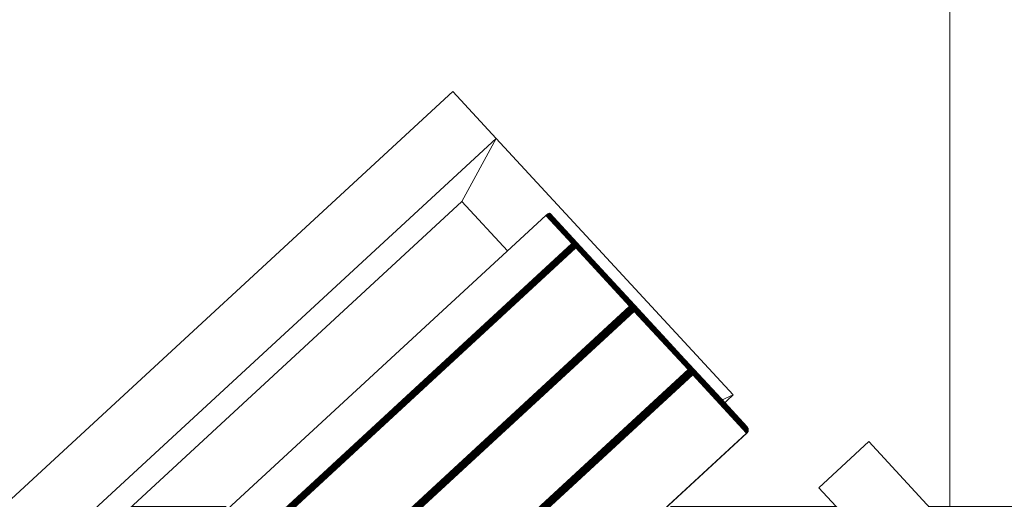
# Model space of a CAD drawing. Header units: millimetres. Extents: x -54833 to 17168, y -29122 to 68726.
# Tile 35 of 122: x -42410 to -41976, y 9604 to 9815. Entities that reach past the tile are written whole.
import ezdxf

# ---------------------------------------------------------------- set-up
doc = ezdxf.new("R2010")
doc.units = ezdxf.units.MM
for name, color, linetype, lineweight, true_color in [('Furniture-2', 7, 'Continuous', 9, 0xaaaaaa), ('Kohvikutool-1', 7, 'Continuous', 9, 0xaaaaaa), ('Surface Pattern-1', 7, 'Continuous', 9, 0x232323)]:
    doc.layers.add(name, color=color, linetype=linetype, lineweight=lineweight, true_color=true_color)

# ---------------------------------------------------------------- blocks, each defined once
blk = doc.blocks.new('MA_Kohvikultool - Kohvikutool_DWG-V76-1_ korruse plaan')
at = {"layer": 'Kohvikutool-1'}
for p, q in [((-178.93, 465), (-178.93, 495)), ((-10.89, 495), (-178.93, 495)), ((-388.49, 465), (-416.68, 465)), ((-416.68, 465), (-388.49, 465)), ((-416.68, 465), (-416.68, 15)), ((-378.23, 435), (-388.49, 465)), ((-388.49, 465), (-234.58, 465)), ((-388.49, 465), (-378.23, 435)), ((-388.49, 15), (-388.49, 465)), ((-234.58, 465), (-236.98, 458)), ((-236.98, 458), (-234.58, 465)), ((-234.58, 465), (-234.58, 458)), ((-178.93, 465), (-165, 465)), ((-348.3, 459.86), (-348.17, 459.97)), ((-348.17, 459.97), (-348.05, 460)), ((-331.26, 459.97), (-348.17, 459.97)), ((-313.07, 460), (-348.05, 460)), ((-348.05, 460), (-331.13, 460)), ((-331.26, 459.97), (-331.38, 459.86)), ((-331.13, 460), (-331.26, 459.97)), ((-330.91, 459.93), (-331.26, 459.97)), ((-331.13, 460), (-296.16, 460)), ((-330.79, 459.97), (-331.13, 460)), ((-330.91, 459.93), (-331.04, 459.83)), ((-330.91, 459.93), (-330.79, 459.97)), ((-330.56, 459.83), (-330.91, 459.93)), ((-330.44, 459.86), (-330.79, 459.97)), ((-295.82, 459.97), (-330.79, 459.97)), ((-296.16, 460), (-313.07, 460)), ((-312.95, 459.97), (-313.07, 460)), ((-312.95, 459.97), (-296.04, 459.97)), ((-312.82, 459.86), (-312.95, 459.97)), ((-310.25, 459.86), (-310.12, 459.97)), ((-310.12, 459.97), (-310, 460)), ((-293.21, 459.97), (-310.12, 459.97)), ((-275.02, 460), (-310, 460)), ((-310, 460), (-293.08, 460)), ((-295.82, 459.97), (-296.16, 460)), ((-296.04, 459.97), (-296.16, 460)), ((-295.7, 459.93), (-296.04, 459.97)), ((-295.91, 459.86), (-296.04, 459.97)), ((-295.47, 459.86), (-295.82, 459.97)), ((-295.7, 459.93), (-295.82, 459.97)), ((-295.57, 459.83), (-295.7, 459.93)), ((-295.7, 459.93), (-295.35, 459.83)), ((-293.21, 459.97), (-293.33, 459.86)), ((-293.08, 460), (-293.21, 459.97)), ((-292.86, 459.93), (-293.21, 459.97)), ((-293.08, 460), (-258.11, 460)), ((-292.74, 459.97), (-293.08, 460)), ((-292.86, 459.93), (-292.99, 459.83)), ((-292.86, 459.93), (-292.74, 459.97)), ((-292.51, 459.83), (-292.86, 459.93)), ((-292.39, 459.86), (-292.74, 459.97)), ((-292.74, 459.97), (-257.77, 459.97)), ((-258.11, 460), (-275.02, 460)), ((-274.9, 459.97), (-275.02, 460)), ((-257.99, 459.97), (-274.9, 459.97)), ((-274.77, 459.86), (-274.9, 459.97)), ((-272.2, 459.86), (-272.07, 459.97)), ((-272.07, 459.97), (-271.95, 460)), ((-272.07, 459.97), (-255.16, 459.97)), ((-236.98, 460), (-271.95, 460)), ((-271.95, 460), (-255.03, 460)), ((-257.77, 459.97), (-258.11, 460)), ((-257.99, 459.97), (-258.11, 460)), ((-257.65, 459.93), (-257.99, 459.97)), ((-257.86, 459.86), (-257.99, 459.97)), ((-257.42, 459.86), (-257.77, 459.97)), ((-257.65, 459.93), (-257.77, 459.97)), ((-257.52, 459.83), (-257.65, 459.93)), ((-257.65, 459.93), (-257.3, 459.83)), ((-255.16, 459.97), (-255.28, 459.86)), ((-255.03, 460), (-255.16, 459.97)), ((-254.81, 459.93), (-255.16, 459.97)), ((-255.03, 460), (-220.06, 460)), ((-254.69, 459.97), (-255.03, 460)), ((-254.81, 459.93), (-254.94, 459.83)), ((-254.81, 459.93), (-254.69, 459.97)), ((-254.46, 459.83), (-254.81, 459.93)), ((-254.34, 459.86), (-254.69, 459.97)), ((-254.69, 459.97), (-219.72, 459.97)), ((-220.06, 460), (-236.98, 460)), ((-236.85, 459.97), (-236.98, 460)), ((-236.72, 459.86), (-236.85, 459.97)), ((-236.85, 459.97), (-219.94, 459.97)), ((-219.72, 459.97), (-220.06, 460)), ((-219.94, 459.97), (-220.06, 460)), ((-219.81, 459.86), (-219.94, 459.97)), ((-219.94, 459.97), (-219.6, 459.93)), ((-219.37, 459.86), (-219.72, 459.97)), ((-219.72, 459.97), (-219.6, 459.93)), ((-219.47, 459.83), (-219.6, 459.93)), ((-219.6, 459.93), (-219.25, 459.83)), ((-348.73, 458), (-348.72, 458.36)), ((-348.73, 458), (-348.73, 22)), ((-331.82, 458), (-348.73, 458)), ((-348.72, 458.36), (-348.68, 458.74)), ((-348.72, 458.36), (-331.8, 458.36)), ((-348.68, 458.74), (-348.62, 459.09)), ((-331.77, 458.74), (-348.68, 458.74)), ((-348.62, 459.09), (-348.53, 459.41)), ((-331.7, 459.09), (-348.62, 459.09)), ((-348.53, 459.41), (-348.42, 459.67)), ((-331.62, 459.41), (-348.53, 459.41)), ((-348.42, 459.67), (-348.3, 459.86)), ((-331.51, 459.67), (-348.42, 459.67)), ((-331.38, 459.86), (-348.3, 459.86)), ((-331.8, 458.36), (-331.82, 458)), ((-331.82, 22), (-331.82, 458)), ((-331.46, 458), (-331.82, 458)), ((-331.77, 458.74), (-331.8, 458.36)), ((-331.45, 458.36), (-331.8, 458.36)), ((-331.7, 459.09), (-331.77, 458.74)), ((-331.42, 458.72), (-331.77, 458.74)), ((-331.62, 459.41), (-331.7, 459.09)), ((-331.35, 459.08), (-331.7, 459.09)), ((-331.51, 459.67), (-331.62, 459.41)), ((-331.27, 459.39), (-331.62, 459.41)), ((-331.38, 459.86), (-331.51, 459.67)), ((-331.16, 459.65), (-331.51, 459.67)), ((-331.45, 458.36), (-331.46, 458)), ((-331.08, 458), (-331.46, 458)), ((-331.46, 458), (-331.46, 22)), ((-331.42, 458.72), (-331.45, 458.36)), ((-331.45, 458.36), (-331.07, 458.34)), ((-331.35, 459.08), (-331.42, 458.72)), ((-331.03, 458.68), (-331.42, 458.72)), ((-331.04, 459.83), (-331.38, 459.86)), ((-331.27, 459.39), (-331.35, 459.08)), ((-330.97, 459.02), (-331.35, 459.08)), ((-331.16, 459.65), (-331.27, 459.39)), ((-330.89, 459.31), (-331.27, 459.39)), ((-331.04, 459.83), (-331.16, 459.65)), ((-330.79, 459.56), (-331.16, 459.65)), ((-331.07, 458.34), (-331.08, 458)), ((-331.08, 22), (-331.08, 458)), ((-330.68, 458), (-331.08, 458)), ((-331.07, 458.34), (-331.03, 458.68)), ((-331.07, 458.34), (-330.67, 458.3)), ((-330.67, 459.73), (-331.04, 459.83)), ((-331.03, 458.68), (-330.97, 459.02)), ((-330.64, 458.62), (-331.03, 458.68)), ((-330.97, 459.02), (-330.89, 459.31)), ((-330.58, 458.92), (-330.97, 459.02)), ((-330.89, 459.31), (-330.79, 459.56)), ((-330.51, 459.18), (-330.89, 459.31)), ((-330.79, 459.56), (-330.67, 459.73)), ((-330.42, 459.4), (-330.79, 459.56)), ((-330.67, 458.3), (-330.68, 458)), ((-330.68, 22), (-330.68, 458)), ((-330.29, 458), (-330.68, 458)), ((-330.67, 459.73), (-330.56, 459.83)), ((-330.31, 459.56), (-330.67, 459.73)), ((-330.67, 458.3), (-330.64, 458.62)), ((-330.67, 458.3), (-330.28, 458.26)), ((-330.64, 458.62), (-330.58, 458.92)), ((-330.25, 458.52), (-330.64, 458.62)), ((-330.58, 458.92), (-330.51, 459.18)), ((-330.21, 458.77), (-330.58, 458.92)), ((-330.44, 459.86), (-330.56, 459.83)), ((-330.21, 459.65), (-330.56, 459.83)), ((-330.51, 459.18), (-330.42, 459.4)), ((-330.14, 459), (-330.51, 459.18)), ((-330.1, 459.67), (-330.44, 459.86)), ((-295.47, 459.86), (-330.44, 459.86)), ((-330.42, 459.4), (-330.31, 459.56)), ((-330.07, 459.18), (-330.42, 459.4)), ((-330.31, 459.56), (-330.21, 459.65)), ((-329.98, 459.31), (-330.31, 459.56)), ((-330.28, 458.26), (-330.29, 458)), ((-330.29, 22), (-330.29, 458)), ((-329.93, 458), (-330.29, 458)), ((-330.28, 458.26), (-330.25, 458.52)), ((-330.28, 458.26), (-329.93, 458.2)), ((-330.25, 458.52), (-330.21, 458.77)), ((-329.91, 458.4), (-330.25, 458.52)), ((-330.1, 459.67), (-330.21, 459.65)), ((-329.89, 459.39), (-330.21, 459.65)), ((-330.21, 458.77), (-330.14, 459)), ((-329.87, 458.6), (-330.21, 458.77)), ((-330.14, 459), (-330.07, 459.18)), ((-329.82, 458.77), (-330.14, 459)), ((-329.8, 459.41), (-330.1, 459.67)), ((-295.13, 459.67), (-330.1, 459.67)), ((-330.07, 459.18), (-329.98, 459.31)), ((-329.76, 458.92), (-330.07, 459.18)), ((-329.98, 459.31), (-329.89, 459.39)), ((-329.7, 459.02), (-329.98, 459.31)), ((-329.93, 458.2), (-329.91, 458.4)), ((-329.93, 458.2), (-329.62, 458.27)), ((-329.63, 458.07), (-329.93, 458.2)), ((-329.93, 458.2), (-329.93, 458)), ((-329.93, 22), (-329.93, 458)), ((-329.64, 458), (-329.93, 458)), ((-329.91, 458.4), (-329.87, 458.6)), ((-329.62, 458.27), (-329.91, 458.4)), ((-329.6, 458.4), (-329.91, 458.4)), ((-329.8, 459.41), (-329.89, 459.39)), ((-329.63, 459.08), (-329.89, 459.39)), ((-329.87, 458.6), (-329.82, 458.77)), ((-329.6, 458.4), (-329.87, 458.6)), ((-329.56, 458.52), (-329.87, 458.6)), ((-329.82, 458.77), (-329.76, 458.92)), ((-329.56, 458.52), (-329.82, 458.77)), ((-329.52, 458.62), (-329.82, 458.77)), ((-329.56, 459.09), (-329.8, 459.41)), ((-294.83, 459.41), (-329.8, 459.41)), ((-329.76, 458.92), (-329.7, 459.02)), ((-329.52, 458.62), (-329.76, 458.92)), ((-329.48, 458.68), (-329.76, 458.92)), ((-329.7, 459.02), (-329.63, 459.08)), ((-329.48, 458.68), (-329.7, 459.02)), ((-329.43, 458.72), (-329.7, 459.02)), ((-329.64, 22), (-329.64, 458)), ((-329.41, 458), (-329.64, 458)), ((-329.56, 459.09), (-329.63, 459.08)), ((-329.63, 459.08), (-329.43, 458.72)), ((-329.41, 458.73), (-329.63, 459.08)), ((-329.38, 458.74), (-329.56, 459.09)), ((-294.59, 459.09), (-329.56, 459.09)), ((-329.41, 458.73), (-329.28, 458.36)), ((-329.41, 22), (-329.41, 458)), ((-329.25, 458), (-329.41, 458)), ((-294.41, 458.74), (-329.38, 458.74)), ((-329.3, 458.36), (-329.25, 458)), ((-294.31, 458.36), (-329.28, 458.36)), ((-329.25, 22), (-329.25, 458)), ((-329.25, 458), (-294.28, 458)), ((-295.91, 459.86), (-312.82, 459.86)), ((-312.7, 459.67), (-312.82, 459.86)), ((-295.79, 459.67), (-312.7, 459.67)), ((-312.59, 459.41), (-312.7, 459.67)), ((-295.68, 459.41), (-312.59, 459.41)), ((-312.5, 459.09), (-312.59, 459.41)), ((-295.59, 459.09), (-312.5, 459.09)), ((-312.44, 458.74), (-312.5, 459.09)), ((-295.52, 458.74), (-312.44, 458.74)), ((-312.4, 458.36), (-312.44, 458.74)), ((-295.49, 458.36), (-312.4, 458.36)), ((-312.39, 458), (-312.4, 458.36)), ((-310.68, 458), (-310.67, 458.36)), ((-310.67, 458.36), (-310.63, 458.74)), ((-310.67, 458.36), (-293.75, 458.36)), ((-310.63, 458.74), (-310.57, 459.09)), ((-310.63, 458.74), (-293.72, 458.74)), ((-310.57, 459.09), (-310.48, 459.41)), ((-293.65, 459.09), (-310.57, 459.09)), ((-310.48, 459.41), (-310.37, 459.67)), ((-293.57, 459.41), (-310.48, 459.41)), ((-310.37, 459.67), (-310.25, 459.86)), ((-293.46, 459.67), (-310.37, 459.67)), ((-293.33, 459.86), (-310.25, 459.86)), ((-295.57, 459.83), (-295.91, 459.86)), ((-295.79, 459.67), (-295.91, 459.86)), ((-295.45, 459.65), (-295.79, 459.67)), ((-295.68, 459.41), (-295.79, 459.67)), ((-295.34, 459.39), (-295.68, 459.41)), ((-295.59, 459.09), (-295.68, 459.41)), ((-295.26, 459.08), (-295.59, 459.09)), ((-295.52, 458.74), (-295.59, 459.09)), ((-295.23, 459.73), (-295.57, 459.83)), ((-295.45, 459.65), (-295.57, 459.83)), ((-295.19, 458.72), (-295.52, 458.74)), ((-295.49, 458.36), (-295.52, 458.74)), ((-295.16, 458.36), (-295.49, 458.36)), ((-295.48, 458), (-295.49, 458.36)), ((-295.13, 459.67), (-295.47, 459.86)), ((-295.35, 459.83), (-295.47, 459.86)), ((-295.12, 459.56), (-295.45, 459.65)), ((-295.34, 459.39), (-295.45, 459.65)), ((-295.35, 459.83), (-295.23, 459.73)), ((-295.35, 459.83), (-295.03, 459.65)), ((-295.02, 459.31), (-295.34, 459.39)), ((-295.26, 459.08), (-295.34, 459.39)), ((-294.94, 459.02), (-295.26, 459.08)), ((-295.19, 458.72), (-295.26, 459.08)), ((-294.92, 459.56), (-295.23, 459.73)), ((-295.23, 459.73), (-295.12, 459.56)), ((-294.88, 458.68), (-295.19, 458.72)), ((-295.16, 458.36), (-295.19, 458.72)), ((-294.84, 458.34), (-295.16, 458.36)), ((-295.16, 458.36), (-295.15, 458)), ((-294.83, 459.41), (-295.13, 459.67)), ((-295.03, 459.65), (-295.13, 459.67)), ((-295.12, 459.56), (-295.02, 459.31)), ((-294.82, 459.4), (-295.12, 459.56)), ((-295.03, 459.65), (-294.92, 459.56)), ((-295.03, 459.65), (-294.74, 459.39)), ((-294.73, 459.18), (-295.02, 459.31)), ((-295.02, 459.31), (-294.94, 459.02)), ((-294.94, 459.02), (-294.88, 458.68)), ((-294.65, 458.92), (-294.94, 459.02)), ((-294.65, 459.31), (-294.92, 459.56)), ((-294.92, 459.56), (-294.82, 459.4)), ((-294.6, 458.62), (-294.88, 458.68)), ((-294.88, 458.68), (-294.84, 458.34)), ((-294.57, 458.3), (-294.84, 458.34)), ((-294.84, 458.34), (-294.83, 458)), ((-294.59, 459.09), (-294.83, 459.41)), ((-294.74, 459.39), (-294.83, 459.41)), ((-294.57, 459.18), (-294.82, 459.4)), ((-294.82, 459.4), (-294.73, 459.18)), ((-294.74, 459.39), (-294.65, 459.31)), ((-294.74, 459.39), (-294.52, 459.08)), ((-294.49, 459), (-294.73, 459.18)), ((-294.73, 459.18), (-294.65, 458.92)), ((-294.65, 459.31), (-294.57, 459.18)), ((-294.45, 459.02), (-294.65, 459.31)), ((-294.43, 458.77), (-294.65, 458.92)), ((-294.65, 458.92), (-294.6, 458.62)), ((-294.38, 458.52), (-294.6, 458.62)), ((-294.6, 458.62), (-294.57, 458.3)), ((-294.41, 458.74), (-294.59, 459.09)), ((-294.52, 459.08), (-294.59, 459.09)), ((-294.57, 459.18), (-294.49, 459)), ((-294.38, 458.92), (-294.57, 459.18)), ((-294.36, 458.26), (-294.57, 458.3)), ((-294.52, 459.08), (-294.45, 459.02)), ((-294.52, 459.08), (-294.32, 458.68)), ((-294.39, 458.73), (-294.52, 459.08)), ((-294.49, 459), (-294.43, 458.77)), ((-294.32, 458.77), (-294.49, 459)), ((-294.32, 458.68), (-294.45, 459.02)), ((-294.45, 459.02), (-294.38, 458.92)), ((-294.27, 458.62), (-294.45, 459.02)), ((-294.43, 458.77), (-294.38, 458.52)), ((-294.27, 458.6), (-294.43, 458.77)), ((-294.41, 458.74), (-294.31, 458.36)), ((-294.27, 458.62), (-294.38, 458.92)), ((-294.38, 458.92), (-294.32, 458.77)), ((-294.23, 458.52), (-294.38, 458.92)), ((-294.38, 458.52), (-294.36, 458.26)), ((-294.24, 458.4), (-294.38, 458.52)), ((-294.22, 458.2), (-294.36, 458.26)), ((-294.23, 458.52), (-294.32, 458.77)), ((-294.32, 458.77), (-294.27, 458.6)), ((-294.2, 458.4), (-294.32, 458.77)), ((-294.28, 458), (-294.31, 458.36)), ((-294.19, 458.03), (-294.28, 458)), ((-294.28, 458), (-294.28, 22)), ((-294.2, 458.4), (-294.27, 458.6)), ((-294.27, 458.6), (-294.24, 458.4)), ((-294.18, 458.27), (-294.27, 458.6)), ((-294.18, 458.27), (-294.24, 458.4)), ((-294.24, 458.4), (-294.22, 458.2)), ((-294.17, 458.13), (-294.24, 458.4)), ((-294.22, 458.2), (-294.17, 458.13)), ((-294.16, 458.07), (-294.22, 458.2)), ((-294.21, 458), (-294.22, 458.2)), ((-294.19, 458), (-294.19, 22)), ((-293.75, 458.36), (-293.77, 458)), ((-293.77, 22), (-293.77, 458)), ((-293.41, 458), (-293.77, 458)), ((-293.72, 458.74), (-293.75, 458.36)), ((-293.4, 458.36), (-293.75, 458.36)), ((-293.65, 459.09), (-293.72, 458.74)), ((-293.37, 458.72), (-293.72, 458.74)), ((-293.57, 459.41), (-293.65, 459.09)), ((-293.3, 459.08), (-293.65, 459.09)), ((-293.46, 459.67), (-293.57, 459.41)), ((-293.22, 459.39), (-293.57, 459.41)), ((-293.33, 459.86), (-293.46, 459.67)), ((-293.11, 459.65), (-293.46, 459.67)), ((-293.4, 458.36), (-293.41, 458)), ((-293.41, 458), (-293.41, 22)), ((-293.03, 458), (-293.41, 458)), ((-293.37, 458.72), (-293.4, 458.36)), ((-293.4, 458.36), (-293.02, 458.34)), ((-293.3, 459.08), (-293.37, 458.72)), ((-292.98, 458.68), (-293.37, 458.72)), ((-292.99, 459.83), (-293.33, 459.86)), ((-293.22, 459.39), (-293.3, 459.08)), ((-292.92, 459.02), (-293.3, 459.08)), ((-293.11, 459.65), (-293.22, 459.39)), ((-292.84, 459.31), (-293.22, 459.39)), ((-292.99, 459.83), (-293.11, 459.65)), ((-292.74, 459.56), (-293.11, 459.65)), ((-293.02, 458.34), (-293.03, 458)), ((-293.03, 458), (-293.03, 22)), ((-292.63, 458), (-293.03, 458)), ((-293.02, 458.34), (-292.98, 458.68)), ((-293.02, 458.34), (-292.62, 458.3)), ((-292.62, 459.73), (-292.99, 459.83)), ((-292.98, 458.68), (-292.92, 459.02)), ((-292.59, 458.62), (-292.98, 458.68)), ((-292.92, 459.02), (-292.84, 459.31)), ((-292.53, 458.92), (-292.92, 459.02)), ((-292.84, 459.31), (-292.74, 459.56)), ((-292.46, 459.18), (-292.84, 459.31)), ((-292.74, 459.56), (-292.62, 459.73)), ((-292.37, 459.4), (-292.74, 459.56)), ((-292.62, 458.3), (-292.63, 458)), ((-292.63, 458), (-292.63, 22)), ((-292.24, 458), (-292.63, 458)), ((-292.62, 459.73), (-292.51, 459.83)), ((-292.26, 459.56), (-292.62, 459.73)), ((-292.62, 458.3), (-292.59, 458.62)), ((-292.62, 458.3), (-292.23, 458.26)), ((-292.59, 458.62), (-292.53, 458.92)), ((-292.2, 458.52), (-292.59, 458.62)), ((-292.53, 458.92), (-292.46, 459.18)), ((-292.16, 458.77), (-292.53, 458.92)), ((-292.51, 459.83), (-292.39, 459.86)), ((-292.16, 459.65), (-292.51, 459.83)), ((-292.46, 459.18), (-292.37, 459.4)), ((-292.1, 459), (-292.46, 459.18)), ((-292.05, 459.67), (-292.39, 459.86)), ((-292.39, 459.86), (-257.42, 459.86)), ((-292.37, 459.4), (-292.26, 459.56)), ((-292.02, 459.18), (-292.37, 459.4)), ((-292.26, 459.56), (-292.16, 459.65)), ((-291.93, 459.31), (-292.26, 459.56)), ((-292.23, 458.26), (-292.24, 458)), ((-292.24, 458), (-292.24, 22)), ((-291.88, 458), (-292.24, 458)), ((-292.23, 458.26), (-292.2, 458.52)), ((-292.23, 458.26), (-291.88, 458.2)), ((-292.2, 458.52), (-292.16, 458.77)), ((-291.86, 458.4), (-292.2, 458.52)), ((-292.05, 459.67), (-292.16, 459.65)), ((-291.84, 459.39), (-292.16, 459.65)), ((-292.16, 458.77), (-292.1, 459)), ((-291.82, 458.6), (-292.16, 458.77)), ((-292.1, 459), (-292.02, 459.18)), ((-291.77, 458.77), (-292.1, 459)), ((-291.75, 459.41), (-292.05, 459.67)), ((-292.05, 459.67), (-257.08, 459.67)), ((-292.02, 459.18), (-291.93, 459.31)), ((-291.71, 458.92), (-292.02, 459.18)), ((-291.93, 459.31), (-291.84, 459.39)), ((-291.65, 459.02), (-291.93, 459.31)), ((-291.88, 458.2), (-291.86, 458.4)), ((-291.88, 458.2), (-291.57, 458.27)), ((-291.58, 458.07), (-291.88, 458.2)), ((-291.88, 458.2), (-291.88, 458)), ((-291.88, 458), (-291.88, 22)), ((-291.59, 458), (-291.88, 458)), ((-291.86, 458.4), (-291.82, 458.6)), ((-291.57, 458.27), (-291.86, 458.4)), ((-291.55, 458.4), (-291.86, 458.4)), ((-291.75, 459.41), (-291.84, 459.39)), ((-291.58, 459.08), (-291.84, 459.39)), ((-291.82, 458.6), (-291.77, 458.77)), ((-291.55, 458.4), (-291.82, 458.6)), ((-291.51, 458.52), (-291.82, 458.6)), ((-291.77, 458.77), (-291.71, 458.92)), ((-291.51, 458.52), (-291.77, 458.77)), ((-291.47, 458.62), (-291.77, 458.77)), ((-291.51, 459.09), (-291.75, 459.41)), ((-291.75, 459.41), (-256.78, 459.41)), ((-291.71, 458.92), (-291.65, 459.02)), ((-291.47, 458.62), (-291.71, 458.92)), ((-291.43, 458.68), (-291.71, 458.92)), ((-291.65, 459.02), (-291.58, 459.08)), ((-291.43, 458.68), (-291.65, 459.02)), ((-291.38, 458.72), (-291.65, 459.02)), ((-291.59, 458), (-291.59, 22)), ((-291.59, 458), (-291.36, 458)), ((-291.51, 459.09), (-291.58, 459.08)), ((-291.58, 459.08), (-291.38, 458.72)), ((-291.36, 458.73), (-291.58, 459.08)), ((-291.33, 458.74), (-291.51, 459.09)), ((-291.51, 459.09), (-256.54, 459.09)), ((-291.36, 458.73), (-291.23, 458.36)), ((-291.36, 22), (-291.36, 458)), ((-291.2, 458), (-291.36, 458)), ((-291.33, 458.74), (-256.36, 458.74)), ((-291.25, 458.36), (-291.2, 458)), ((-291.23, 458.36), (-256.26, 458.36)), ((-291.2, 22), (-291.2, 458)), ((-291.2, 458), (-256.23, 458)), ((-257.86, 459.86), (-274.77, 459.86)), ((-274.65, 459.67), (-274.77, 459.86)), ((-257.74, 459.67), (-274.65, 459.67)), ((-274.54, 459.41), (-274.65, 459.67)), ((-257.63, 459.41), (-274.54, 459.41)), ((-274.45, 459.09), (-274.54, 459.41)), ((-257.54, 459.09), (-274.45, 459.09)), ((-274.39, 458.74), (-274.45, 459.09)), ((-257.47, 458.74), (-274.39, 458.74)), ((-274.35, 458.36), (-274.39, 458.74)), ((-257.44, 458.36), (-274.35, 458.36)), ((-274.34, 458), (-274.35, 458.36)), ((-272.63, 458), (-272.62, 458.36)), ((-272.62, 458.36), (-272.58, 458.74)), ((-272.62, 458.36), (-255.7, 458.36)), ((-272.58, 458.74), (-272.52, 459.09)), ((-272.58, 458.74), (-255.67, 458.74)), ((-272.52, 459.09), (-272.43, 459.41)), ((-272.52, 459.09), (-255.6, 459.09)), ((-272.43, 459.41), (-272.32, 459.67)), ((-272.43, 459.41), (-255.52, 459.41)), ((-272.32, 459.67), (-272.2, 459.86)), ((-272.32, 459.67), (-255.41, 459.67)), ((-272.2, 459.86), (-255.28, 459.86)), ((-257.52, 459.83), (-257.86, 459.86)), ((-257.74, 459.67), (-257.86, 459.86)), ((-257.4, 459.65), (-257.74, 459.67)), ((-257.63, 459.41), (-257.74, 459.67)), ((-257.29, 459.39), (-257.63, 459.41)), ((-257.54, 459.09), (-257.63, 459.41)), ((-257.21, 459.08), (-257.54, 459.09)), ((-257.47, 458.74), (-257.54, 459.09)), ((-257.18, 459.73), (-257.52, 459.83)), ((-257.4, 459.65), (-257.52, 459.83)), ((-257.14, 458.72), (-257.47, 458.74)), ((-257.44, 458.36), (-257.47, 458.74)), ((-257.11, 458.36), (-257.44, 458.36)), ((-257.43, 458), (-257.44, 458.36)), ((-257.08, 459.67), (-257.42, 459.86)), ((-257.3, 459.83), (-257.42, 459.86)), ((-257.07, 459.56), (-257.4, 459.65)), ((-257.29, 459.39), (-257.4, 459.65)), ((-257.3, 459.83), (-257.18, 459.73)), ((-257.3, 459.83), (-256.98, 459.65)), ((-256.97, 459.31), (-257.29, 459.39)), ((-257.21, 459.08), (-257.29, 459.39)), ((-256.89, 459.02), (-257.21, 459.08)), ((-257.14, 458.72), (-257.21, 459.08)), ((-256.87, 459.56), (-257.18, 459.73)), ((-257.18, 459.73), (-257.07, 459.56)), ((-256.83, 458.68), (-257.14, 458.72)), ((-257.11, 458.36), (-257.14, 458.72)), ((-256.79, 458.34), (-257.11, 458.36)), ((-257.11, 458.36), (-257.1, 458)), ((-256.78, 459.41), (-257.08, 459.67)), ((-256.98, 459.65), (-257.08, 459.67)), ((-257.07, 459.56), (-256.97, 459.31)), ((-256.77, 459.4), (-257.07, 459.56)), ((-256.98, 459.65), (-256.87, 459.56)), ((-256.98, 459.65), (-256.69, 459.39)), ((-256.68, 459.18), (-256.97, 459.31)), ((-256.97, 459.31), (-256.89, 459.02)), ((-256.89, 459.02), (-256.83, 458.68)), ((-256.6, 458.92), (-256.89, 459.02)), ((-256.6, 459.31), (-256.87, 459.56)), ((-256.87, 459.56), (-256.77, 459.4)), ((-256.55, 458.62), (-256.83, 458.68)), ((-256.83, 458.68), (-256.79, 458.34)), ((-256.52, 458.3), (-256.79, 458.34)), ((-256.79, 458.34), (-256.78, 458)), ((-256.54, 459.09), (-256.78, 459.41)), ((-256.69, 459.39), (-256.78, 459.41)), ((-256.52, 459.18), (-256.77, 459.4)), ((-256.77, 459.4), (-256.68, 459.18)), ((-256.69, 459.39), (-256.6, 459.31)), ((-256.69, 459.39), (-256.47, 459.08)), ((-256.44, 459), (-256.68, 459.18)), ((-256.68, 459.18), (-256.6, 458.92)), ((-256.6, 459.31), (-256.52, 459.18)), ((-256.4, 459.02), (-256.6, 459.31)), ((-256.38, 458.77), (-256.6, 458.92)), ((-256.6, 458.92), (-256.55, 458.62)), ((-256.33, 458.52), (-256.55, 458.62)), ((-256.55, 458.62), (-256.52, 458.3)), ((-256.36, 458.74), (-256.54, 459.09)), ((-256.47, 459.08), (-256.54, 459.09)), ((-256.52, 459.18), (-256.44, 459)), ((-256.33, 458.92), (-256.52, 459.18)), ((-256.31, 458.26), (-256.52, 458.3)), ((-256.47, 459.08), (-256.4, 459.02)), ((-256.47, 459.08), (-256.27, 458.68)), ((-256.34, 458.73), (-256.47, 459.08)), ((-256.44, 459), (-256.38, 458.77)), ((-256.27, 458.77), (-256.44, 459)), ((-256.27, 458.68), (-256.4, 459.02)), ((-256.4, 459.02), (-256.33, 458.92)), ((-256.23, 458.62), (-256.4, 459.02)), ((-256.38, 458.77), (-256.33, 458.52)), ((-256.22, 458.6), (-256.38, 458.77)), ((-256.26, 458.36), (-256.36, 458.74)), ((-256.23, 458.62), (-256.33, 458.92)), ((-256.33, 458.92), (-256.27, 458.77)), ((-256.18, 458.52), (-256.33, 458.92)), ((-256.33, 458.52), (-256.31, 458.26)), ((-256.19, 458.4), (-256.33, 458.52)), ((-256.17, 458.2), (-256.31, 458.26)), ((-256.18, 458.52), (-256.27, 458.77)), ((-256.27, 458.77), (-256.22, 458.6)), ((-256.15, 458.4), (-256.27, 458.77)), ((-256.23, 458), (-256.26, 458.36)), ((-256.23, 458), (-256.14, 458.03)), ((-256.23, 458), (-256.23, 22)), ((-256.15, 458.4), (-256.22, 458.6)), ((-256.22, 458.6), (-256.19, 458.4)), ((-256.13, 458.27), (-256.22, 458.6)), ((-256.13, 458.27), (-256.19, 458.4)), ((-256.19, 458.4), (-256.17, 458.2)), ((-256.12, 458.13), (-256.19, 458.4)), ((-256.12, 458.13), (-256.17, 458.2)), ((-256.17, 458.2), (-256.16, 458)), ((-256.14, 458.03), (-256.11, 458)), ((-256.14, 458), (-256.14, 22)), ((-255.7, 458.36), (-255.72, 458)), ((-255.72, 22), (-255.72, 458)), ((-255.36, 458), (-255.72, 458)), ((-255.67, 458.74), (-255.7, 458.36)), ((-255.35, 458.36), (-255.7, 458.36)), ((-255.6, 459.09), (-255.67, 458.74)), ((-255.32, 458.72), (-255.67, 458.74)), ((-255.52, 459.41), (-255.6, 459.09)), ((-255.25, 459.08), (-255.6, 459.09)), ((-255.41, 459.67), (-255.52, 459.41)), ((-255.17, 459.39), (-255.52, 459.41)), ((-255.28, 459.86), (-255.41, 459.67)), ((-255.06, 459.65), (-255.41, 459.67)), ((-255.36, 458), (-255.35, 458.36)), ((-254.98, 458), (-255.36, 458)), ((-255.36, 458), (-255.36, 22)), ((-255.32, 458.72), (-255.35, 458.36)), ((-255.35, 458.36), (-254.97, 458.34)), ((-255.25, 459.08), (-255.32, 458.72)), ((-254.93, 458.68), (-255.32, 458.72)), ((-254.94, 459.83), (-255.28, 459.86)), ((-255.17, 459.39), (-255.25, 459.08)), ((-254.87, 459.02), (-255.25, 459.08)), ((-255.06, 459.65), (-255.17, 459.39)), ((-254.79, 459.31), (-255.17, 459.39)), ((-254.94, 459.83), (-255.06, 459.65)), ((-254.69, 459.56), (-255.06, 459.65)), ((-254.98, 458), (-254.97, 458.34)), ((-254.98, 458), (-254.98, 22)), ((-254.58, 458), (-254.98, 458)), ((-254.97, 458.34), (-254.93, 458.68)), ((-254.97, 458.34), (-254.57, 458.3)), ((-254.57, 459.73), (-254.94, 459.83)), ((-254.93, 458.68), (-254.87, 459.02)), ((-254.54, 458.62), (-254.93, 458.68)), ((-254.87, 459.02), (-254.79, 459.31)), ((-254.48, 458.92), (-254.87, 459.02)), ((-254.79, 459.31), (-254.69, 459.56)), ((-254.41, 459.18), (-254.79, 459.31)), ((-254.69, 459.56), (-254.57, 459.73)), ((-254.32, 459.4), (-254.69, 459.56)), ((-254.58, 458), (-254.57, 458.3)), ((-254.19, 458), (-254.58, 458)), ((-254.58, 458), (-254.58, 22)), ((-254.57, 459.73), (-254.46, 459.83)), ((-254.21, 459.56), (-254.57, 459.73)), ((-254.57, 458.3), (-254.54, 458.62)), ((-254.57, 458.3), (-254.18, 458.26)), ((-254.54, 458.62), (-254.48, 458.92)), ((-254.15, 458.52), (-254.54, 458.62)), ((-254.48, 458.92), (-254.41, 459.18)), ((-254.11, 458.77), (-254.48, 458.92)), ((-254.46, 459.83), (-254.34, 459.86)), ((-254.11, 459.65), (-254.46, 459.83)), ((-254.41, 459.18), (-254.32, 459.4)), ((-254.05, 459), (-254.41, 459.18)), ((-254, 459.67), (-254.34, 459.86)), ((-254.34, 459.86), (-219.37, 459.86)), ((-254.32, 459.4), (-254.21, 459.56)), ((-253.97, 459.18), (-254.32, 459.4)), ((-254.21, 459.56), (-254.11, 459.65)), ((-253.88, 459.31), (-254.21, 459.56)), ((-254.19, 458), (-254.18, 458.26)), ((-253.83, 458), (-254.19, 458)), ((-254.19, 458), (-254.19, 22)), ((-254.18, 458.26), (-254.15, 458.52)), ((-254.18, 458.26), (-253.83, 458.2)), ((-254.15, 458.52), (-254.11, 458.77)), ((-253.81, 458.4), (-254.15, 458.52)), ((-254.11, 459.65), (-254, 459.67)), ((-253.79, 459.39), (-254.11, 459.65)), ((-254.11, 458.77), (-254.05, 459)), ((-253.77, 458.6), (-254.11, 458.77)), ((-254.05, 459), (-253.97, 459.18)), ((-253.72, 458.77), (-254.05, 459)), ((-253.7, 459.41), (-254, 459.67)), ((-254, 459.67), (-219.03, 459.67)), ((-253.97, 459.18), (-253.88, 459.31)), ((-253.66, 458.92), (-253.97, 459.18)), ((-253.88, 459.31), (-253.79, 459.39)), ((-253.6, 459.02), (-253.88, 459.31)), ((-253.83, 458.2), (-253.81, 458.4)), ((-253.83, 458.2), (-253.52, 458.27)), ((-253.83, 458), (-253.83, 458.2)), ((-253.54, 458), (-253.83, 458.2)), ((-253.83, 22), (-253.83, 458)), ((-253.54, 458), (-253.83, 458)), ((-253.81, 458.4), (-253.77, 458.6)), ((-253.52, 458.27), (-253.81, 458.4)), ((-253.5, 458.4), (-253.81, 458.4)), ((-253.79, 459.39), (-253.7, 459.41)), ((-253.53, 459.08), (-253.79, 459.39)), ((-253.77, 458.6), (-253.72, 458.77)), ((-253.5, 458.4), (-253.77, 458.6)), ((-253.46, 458.52), (-253.77, 458.6)), ((-253.72, 458.77), (-253.66, 458.92)), ((-253.46, 458.52), (-253.72, 458.77)), ((-253.42, 458.62), (-253.72, 458.77)), ((-253.46, 459.09), (-253.7, 459.41)), ((-253.7, 459.41), (-218.73, 459.41)), ((-253.66, 458.92), (-253.6, 459.02)), ((-253.42, 458.62), (-253.66, 458.92)), ((-253.38, 458.68), (-253.66, 458.92)), ((-253.6, 459.02), (-253.53, 459.08)), ((-253.38, 458.68), (-253.6, 459.02)), ((-253.33, 458.72), (-253.6, 459.02)), ((-253.31, 458), (-253.54, 458)), ((-253.54, 458), (-253.54, 22)), ((-253.53, 459.08), (-253.46, 459.09)), ((-253.33, 458.72), (-253.53, 459.08)), ((-253.28, 458.74), (-253.53, 459.08)), ((-253.28, 458.74), (-253.46, 459.09)), ((-253.46, 459.09), (-218.49, 459.09)), ((-253.18, 458.36), (-253.31, 458.73)), ((-253.31, 22), (-253.31, 458)), ((-253.15, 458), (-253.31, 458)), ((-253.28, 458.74), (-218.31, 458.74)), ((-253.2, 458.36), (-253.15, 458)), ((-253.18, 458.36), (-218.21, 458.36)), ((-253.15, 22), (-253.15, 458)), ((-253.15, 458), (-218.18, 458)), ((-236.72, 459.86), (-219.81, 459.86)), ((-236.6, 459.67), (-236.72, 459.86)), ((-236.6, 459.67), (-219.69, 459.67)), ((-236.49, 459.41), (-236.6, 459.67)), ((-236.49, 459.41), (-219.58, 459.41)), ((-236.4, 459.09), (-219.49, 459.09)), ((-236.34, 458.74), (-236.4, 459.09)), ((-236.34, 458.74), (-219.42, 458.74)), ((-236.3, 458.36), (-236.34, 458.74)), ((-219.39, 458.36), (-236.3, 458.36)), ((-236.29, 458), (-236.3, 458.36)), ((-219.69, 459.67), (-219.81, 459.86)), ((-219.81, 459.86), (-219.47, 459.83)), ((-219.58, 459.41), (-219.69, 459.67)), ((-219.69, 459.67), (-219.35, 459.65)), ((-219.49, 459.09), (-219.58, 459.41)), ((-219.58, 459.41), (-219.24, 459.39)), ((-219.42, 458.74), (-219.49, 459.09)), ((-219.49, 459.09), (-219.16, 459.08)), ((-219.13, 459.73), (-219.47, 459.83)), ((-219.35, 459.65), (-219.47, 459.83)), ((-219.39, 458.36), (-219.42, 458.74)), ((-219.42, 458.74), (-219.09, 458.72)), ((-219.39, 458.36), (-219.06, 458.36)), ((-219.38, 458), (-219.39, 458.36)), ((-219.03, 459.67), (-219.37, 459.86)), ((-219.37, 459.86), (-219.25, 459.83)), ((-219.02, 459.56), (-219.35, 459.65)), ((-219.24, 459.39), (-219.35, 459.65)), ((-219.25, 459.83), (-219.13, 459.73)), ((-219.25, 459.83), (-218.93, 459.65)), ((-218.92, 459.31), (-219.24, 459.39)), ((-219.16, 459.08), (-219.24, 459.39)), ((-218.84, 459.02), (-219.16, 459.08)), ((-219.09, 458.72), (-219.16, 459.08)), ((-218.82, 459.56), (-219.13, 459.73)), ((-219.13, 459.73), (-219.02, 459.56)), ((-218.78, 458.68), (-219.09, 458.72)), ((-219.06, 458.36), (-219.09, 458.72)), ((-218.74, 458.34), (-219.06, 458.36)), ((-219.06, 458.36), (-219.05, 458)), ((-218.73, 459.41), (-219.03, 459.67)), ((-219.03, 459.67), (-218.93, 459.65)), ((-219.02, 459.56), (-218.92, 459.31)), ((-218.72, 459.4), (-219.02, 459.56)), ((-218.93, 459.65), (-218.82, 459.56)), ((-218.93, 459.65), (-218.64, 459.39)), ((-218.63, 459.18), (-218.92, 459.31)), ((-218.92, 459.31), (-218.84, 459.02)), ((-218.84, 459.02), (-218.78, 458.68)), ((-218.55, 458.92), (-218.84, 459.02)), ((-218.55, 459.31), (-218.82, 459.56)), ((-218.82, 459.56), (-218.72, 459.4)), ((-218.5, 458.62), (-218.78, 458.68)), ((-218.78, 458.68), (-218.74, 458.34)), ((-218.47, 458.3), (-218.74, 458.34)), ((-218.73, 458), (-218.74, 458.34)), ((-218.49, 459.09), (-218.73, 459.41)), ((-218.73, 459.41), (-218.64, 459.39)), ((-218.47, 459.18), (-218.72, 459.4)), ((-218.72, 459.4), (-218.63, 459.18)), ((-218.64, 459.39), (-218.55, 459.31)), ((-218.64, 459.39), (-218.42, 459.08)), ((-218.39, 459), (-218.63, 459.18)), ((-218.63, 459.18), (-218.55, 458.92)), ((-218.55, 459.31), (-218.47, 459.18)), ((-218.35, 459.02), (-218.55, 459.31)), ((-218.33, 458.77), (-218.55, 458.92)), ((-218.55, 458.92), (-218.5, 458.62)), ((-218.28, 458.52), (-218.5, 458.62)), ((-218.5, 458.62), (-218.47, 458.3)), ((-218.31, 458.74), (-218.49, 459.09)), ((-218.49, 459.09), (-218.42, 459.08)), ((-218.47, 459.18), (-218.39, 459)), ((-218.28, 458.92), (-218.47, 459.18)), ((-218.26, 458.26), (-218.47, 458.3)), ((-218.42, 459.08), (-218.35, 459.02)), ((-218.42, 459.08), (-218.22, 458.68)), ((-218.31, 458.74), (-218.42, 459.08)), ((-218.39, 459), (-218.33, 458.77)), ((-218.22, 458.77), (-218.39, 459)), ((-218.22, 458.68), (-218.35, 459.02)), ((-218.35, 459.02), (-218.28, 458.92)), ((-218.18, 458.62), (-218.35, 459.02)), ((-218.33, 458.77), (-218.28, 458.52)), ((-218.17, 458.6), (-218.33, 458.77)), ((-218.21, 458.36), (-218.31, 458.74)), ((-218.18, 458.62), (-218.28, 458.92)), ((-218.28, 458.92), (-218.22, 458.77)), ((-218.14, 458.52), (-218.28, 458.92)), ((-218.28, 458.52), (-218.26, 458.26)), ((-218.14, 458.4), (-218.28, 458.52)), ((-218.12, 458.2), (-218.26, 458.26)), ((-218.14, 458.52), (-218.22, 458.77)), ((-218.22, 458.77), (-218.17, 458.6)), ((-218.1, 458.4), (-218.22, 458.77)), ((-218.18, 458), (-218.21, 458.36)), ((-218.09, 458.03), (-218.18, 458)), ((-218.18, 458), (-218.18, 22)), ((-218.1, 458.4), (-218.17, 458.6)), ((-218.17, 458.6), (-218.14, 458.4)), ((-218.08, 458.27), (-218.17, 458.6)), ((-218.08, 458.27), (-218.14, 458.4)), ((-218.14, 458.4), (-218.12, 458.2)), ((-218.07, 458.13), (-218.14, 458.4)), ((-218.12, 458.2), (-218.07, 458.13)), ((-218.06, 458.07), (-218.12, 458.2)), ((-218.11, 458), (-218.12, 458.2)), ((-218.09, 458), (-218.09, 22)), ((-348.73, 435), (-378.23, 435)), ((-378.23, 435), (-378.23, 45))]:
    blk.add_line(p, q, dxfattribs=at)
blk = doc.blocks.new('MA_Kohvikultool - MA_Kohvikultool-V77-1_ korruse plaan')
blk.add_blockref('MA_Kohvikultool - Kohvikutool_DWG-V76-1_ korruse plaan', (111.57, -216.07))

msp = doc.modelspace()

# ---------------------------------------------------------------- hatches: boundary and pattern name
at = {"layer": 'Surface Pattern-1'}
h = msp.add_hatch(dxfattribs=at)
h.set_pattern_fill('FP_30', color=256, style=0, pattern_type=2)
h.set_pattern_definition([(0, (0, 0), (0, 600), []), (90, (0, 0), (-600, 4e-14), [])])
h.paths.add_polyline_path([(-40469.36, 796), (-38928.99, 796), (-40163.39, 3075.81), (-40163.39, 4239.21), (-38798.43, 7692.57), (-40511.02, 9948.51), (-42590, 9948.51), (-42590, 1350.38), (-42335, 1350.38), (-42335, 850.38), (-42590, 850.38), (-42590, 796), (-42211.45, 796)])
h.paths.add_polyline_path([(-39990.07, 5450.01), (-40027.09, 5452.14), (-40078.78, 5461.76), (-40108.95, 5471.26), (-40145.02, 5486.47), (-40169.35, 5499.89), (-40200.45, 5520.67), (-40227.18, 5543.06), (-40251.6, 5567.94), (-40271.29, 5592.17), (-40293.88, 5626.63), (-40306.03, 5650.29), (-40319.46, 5682.7), (-40330.23, 5718.8), (-40337.08, 5755.89), (-40339.39, 5784.68), (-40339.15, 5821.8), (-40335.73, 5852.67), (-40327.97, 5890.4), (-40319.52, 5917.07), (-40306.34, 5949.25), (-40287.62, 5983.64), (-40270.11, 6009.45), (-40249.71, 6034.12), (-40224.59, 6059.29), (-40198.01, 6081.12), (-40163.54, 6103.71), (-40136.27, 6117.57), (-40105.15, 6130.11), (-40072.2, 6139.85), (-40038.25, 6146.31), (-40005.49, 6149.21), (-39968.37, 6148.98), (-39937.5, 6145.56), (-39901.57, 6138.24), (-39871.4, 6128.74), (-39835.33, 6113.53), (-39811, 6100.11), (-39779.89, 6079.33), (-39753.17, 6056.94), (-39730.81, 6034.34), (-39709.06, 6007.83), (-39686.47, 5973.37), (-39674.32, 5949.71), (-39660.88, 5917.3), (-39650.12, 5881.2), (-39643.5, 5845.36), (-39640.92, 5815.32), (-39641.3, 5777.16), (-39644.62, 5747.05), (-39652.38, 5709.62), (-39660.83, 5682.93), (-39674.01, 5650.76), (-39692.73, 5616.36), (-39710.23, 5590.55), (-39730.64, 5565.88), (-39755.75, 5540.71), (-39782.34, 5518.88), (-39816.8, 5496.29), (-39844.08, 5482.43), (-39875.19, 5469.89), (-39908.16, 5460.15), (-39946.21, 5453.06), (-39974.85, 5450.79), (-39982.59, 5450.39)])
h.paths.add_polyline_path([(-39990.08, 5490.01), (-40008.19, 5491.02), (-39997.37, 5490.35)])
h.paths.add_polyline_path([(-39974.24, 5490.82), (-39936.92, 5494.87), (-39905.71, 5501.93), (-39946.21, 5493.59), (-39972.18, 5491.02)])
h.paths.add_polyline_path([(-40036.5, 5493.89), (-40088.1, 5506.53), (-40040.74, 5494.51)])
h.paths.add_polyline_path([(-40095.39, 5508.84), (-40143.41, 5531.23), (-40101.41, 5510.98)])
h.paths.add_polyline_path([(-39857.1, 5520.47), (-39824.1, 5538.55), (-39800.07, 5555.46), (-39831.19, 5534.3), (-39851.97, 5523.21)])
h.paths.add_polyline_path([(-40149.95, 5534.83), (-40191.8, 5565.41), (-40154.14, 5537.34), (-40152.89, 5536.59)])
h.paths.add_polyline_path([(-40219.97, 5592.53), (-40251.93, 5635.1), (-40266.96, 5661.8), (-40242.72, 5620.73), (-40221.09, 5593.77)])
h.paths.add_polyline_path([(-39760.22, 5592.72), (-39736.83, 5621.8), (-39758.81, 5594.44)])
h.paths.add_polyline_path([(-39724.01, 5641.88), (-39706.91, 5674.68), (-39721.41, 5646.77)])
h.paths.add_polyline_path([(-40281.83, 5696.11), (-40294.89, 5746.71), (-40298.58, 5776.28), (-40291.67, 5729.28), (-40281.96, 5696.48)])
h.paths.add_polyline_path([(-39698.39, 5696.54), (-39687.46, 5734.16), (-39682.79, 5762.05), (-39691.36, 5719.66), (-39698.15, 5697.34)])
h.paths.add_polyline_path([(-39680.93, 5784.68), (-39680.92, 5784.77), (-39680.93, 5784.77)])
h.paths.add_polyline_path([(-40299.41, 5785.2), (-40297.28, 5836.91), (-40299.72, 5791.15)])
h.paths.add_polyline_path([(-39683.95, 5845.76), (-39691.5, 5882.02), (-39685.01, 5851.05)])
h.paths.add_polyline_path([(-40296.29, 5846.31), (-40283.64, 5897.93), (-40295.67, 5850.57)])
h.paths.add_polyline_path([(-40281.34, 5905.21), (-40258.94, 5953.23), (-40279.2, 5911.23)])
h.paths.add_polyline_path([(-39710.63, 5933.06), (-39728.73, 5966.07), (-39745.64, 5990.1), (-39724.48, 5958.98), (-39713.38, 5938.2)])
h.paths.add_polyline_path([(-40255.34, 5959.77), (-40224.76, 6001.63), (-40252.84, 5963.97)])
h.paths.add_polyline_path([(-40197.64, 6029.8), (-40155.53, 6061.45), (-40128.38, 6076.79), (-40169.44, 6052.55), (-40194.19, 6032.93)])
h.paths.add_polyline_path([(-39782.9, 6029.96), (-39811.97, 6053.35), (-39786.56, 6032.96)])
h.paths.add_polyline_path([(-39832.06, 6066.16), (-39864.85, 6083.26), (-39836.94, 6068.77)])
h.paths.add_polyline_path([(-40094.06, 6091.66), (-40042.2, 6104.97), (-40013.9, 6108.41), (-40060.89, 6101.49), (-40089.24, 6093.38)])
h.paths.add_polyline_path([(-39886.71, 6091.78), (-39924.39, 6102.74), (-39890.76, 6093.01)])
h.paths.add_polyline_path([(-39945.17, 6106.3), (-39982.84, 6109.66), (-39945.38, 6106.33)])
h.paths.add_polyline_path([(-39564.5, 6184.9), (-40012.64, 6225.79), (-39994.95, 6405.16), (-39989.99, 6405.34), (-39987.55, 6421.07), (-39895.96, 6413.09), (-39893.62, 6466.18), (-39990.98, 6474.65), (-39991.91, 6464.03), (-40021.79, 6466.63), (-39980.92, 6936.19), (-39951.03, 6933.59), (-39950.14, 6922.8), (-39503.65, 6883.93), (-39502.73, 6894.56), (-39472.84, 6891.96), (-39513.71, 6422.4), (-39543.6, 6425), (-39543.88, 6435.74), (-39642.49, 6442.12), (-39644.86, 6391.24), (-39554.26, 6383.26), (-39554.26, 6366.79), (-39548.71, 6366.31), (-39564.26, 6187.62)])
h.paths.add_polyline_path([(-39591.05, 6225.81), (-39589.28, 6255.26), (-39977.03, 6289.02), (-39979.59, 6259.63), (-39591.4, 6225.84)])
h.paths.add_polyline_path([(-39676.79, 6394.02), (-39674.45, 6447.1), (-39861.47, 6463.38), (-39864.03, 6410.31), (-39678.22, 6394.14)])
h.paths.add_polyline_path([(-39562.92, 6549.03), (-39562.48, 6554.08), (-39951.01, 6587.9), (-39951.45, 6582.85), (-39568.14, 6549.48)])
h.paths.add_polyline_path([(-39553.27, 6659.86), (-39552.83, 6664.91), (-39941.36, 6698.73), (-39941.8, 6693.68), (-39568.14, 6661.15)])
h.paths.add_polyline_path([(-39543.62, 6770.69), (-39543.18, 6775.74), (-39931.71, 6809.56), (-39932.15, 6804.51), (-39568.14, 6772.83)])
h.paths.add_polyline_path([(-39265.12, 6830.98), (-40093.57, 7182.64), (-39740.86, 8010.65), (-38914.27, 7657.53), (-39264.88, 6831.55)])
h.paths.add_polyline_path([(-39340.85, 6895.72), (-39182.6, 7268.52), (-39187.78, 7270.72), (-39346.02, 6897.92)])
h.paths.add_polyline_path([(-39433.47, 6935.04), (-39275.22, 7307.84), (-39281.01, 7308.6), (-39438.65, 6937.23)])
h.paths.add_polyline_path([(-39526.1, 6974.35), (-39367.85, 7347.16), (-39373.03, 7349.36), (-39531.27, 6976.55)])
h.paths.add_polyline_path([(-39618.72, 7013.67), (-39460.48, 7386.48), (-39465.65, 7388.67), (-39623.9, 7015.87)])
h.paths.add_polyline_path([(-39711.35, 7052.99), (-39553.1, 7425.79), (-39558.28, 7427.99), (-39716.53, 7055.19)])
h.paths.add_polyline_path([(-42251.66, 7079.83), (-42555.49, 7411.78), (-42421.7, 7532.54), (-42418.31, 7528.87), (-42406.13, 7539.99), (-42341.78, 7472.95), (-42304.1, 7507.72), (-42371.93, 7581.21), (-42382.17, 7571.76), (-42402.51, 7593.8), (-42051.37, 7917.91), (-42031.02, 7895.87), (-42041.25, 7886.42), (-41736.04, 7555.74), (-41725.81, 7565.19), (-41705.46, 7543.15), (-42056.61, 7219.04), (-42076.95, 7241.08), (-42066.72, 7250.53), (-42136.24, 7322.44), (-42171.98, 7286.3), (-42111.82, 7218.42), (-42121.09, 7206.85), (-42119.33, 7201.97), (-42251.13, 7080.32)])
h.paths.add_polyline_path([(-39803.97, 7092.31), (-39645.73, 7465.11), (-39650.91, 7467.31), (-39809.15, 7094.5)])
h.paths.add_polyline_path([(-42243.75, 7127.95), (-42222.08, 7147.96), (-42488.16, 7433.1), (-42508.02, 7414.27), (-42244.28, 7128.52)])
h.paths.add_polyline_path([(-39896.6, 7131.62), (-39738.35, 7504.43), (-39743.53, 7506.62), (-39901.78, 7133.82)])
h.paths.add_polyline_path([(-39989.23, 7170.94), (-39830.98, 7543.74), (-39895.99, 7571.34), (-40054.24, 7198.54), (-39998.33, 7174.8)])
h.paths.add_polyline_path([(-39170.88, 7296.14), (-39012.63, 7668.94), (-39017.81, 7671.14), (-39176.05, 7298.34)])
h.paths.add_polyline_path([(-42193.9, 7310.05), (-42154.89, 7346.06), (-42283.76, 7485.68), (-42321.2, 7447.97), (-42194.05, 7310.21)])
h.paths.add_polyline_path([(-39263.5, 7335.46), (-39105.26, 7708.26), (-39110.43, 7710.46), (-39268.68, 7337.65)])
h.paths.add_polyline_path([(-42005.34, 7348.01), (-42001.62, 7351.44), (-42266.13, 7638.03), (-42269.86, 7634.59), (-42011.85, 7355.06)])
h.paths.add_polyline_path([(-39356.13, 7374.77), (-39197.88, 7747.58), (-39203.06, 7749.78), (-39361.31, 7376.97), (-39356.99, 7375.14)])
h.paths.add_polyline_path([(-39448.75, 7414.09), (-39290.51, 7786.89), (-39295.69, 7789.09), (-39453.93, 7416.29)])
h.paths.add_polyline_path([(-41923.59, 7423.46), (-41919.87, 7426.9), (-42184.38, 7713.48), (-42188.11, 7710.05), (-41935.13, 7435.96)])
h.paths.add_polyline_path([(-39541.38, 7453.41), (-39383.13, 7826.21), (-39388.31, 7828.41), (-39546.56, 7455.61), (-39542.25, 7453.77)])
h.paths.add_polyline_path([(-40186.34, 7476.6), (-40519.62, 7809.89), (-40498.41, 7831.1), (-40490.87, 7823.56), (-40420.15, 7894.27), (-40459.1, 7930.4), (-40523.52, 7866.11), (-40535.12, 7877.71), (-40541.49, 7874.18), (-40668.83, 8001.52), (-40349.3, 8318.39), (-40223.28, 8189.54), (-40226.82, 8186.01), (-40215.22, 8174.28), (-40279.51, 8107.18), (-40243.38, 8071.04), (-40172.67, 8141.75), (-40180.21, 8149.3), (-40159, 8170.51), (-39825.71, 7837.22), (-39846.92, 7816.01), (-39854.47, 7823.56), (-40172.67, 7505.36), (-40165.12, 7497.81), (-40172.67, 7490.27)])
h.paths.add_polyline_path([(-39634.01, 7492.72), (-39475.76, 7865.53), (-39480.94, 7867.73), (-39639.18, 7494.92)])
h.paths.add_polyline_path([(-41841.84, 7498.92), (-41838.12, 7502.36), (-42102.63, 7788.94), (-42106.36, 7785.5), (-41849.29, 7506.99)])
h.paths.add_polyline_path([(-39726.63, 7532.04), (-39568.39, 7904.85), (-39573.56, 7907.04), (-39731.81, 7534.24), (-39727.08, 7532.23)])
h.paths.add_polyline_path([(-39819.26, 7571.36), (-39661.01, 7944.16), (-39726.89, 7969.71), (-39884.27, 7598.95), (-39853.47, 7585.88)])
h.paths.add_polyline_path([(-40230.1, 7605.21), (-39954.32, 7880.98), (-39957.91, 7884.57), (-40233.68, 7608.8)])
h.paths.add_polyline_path([(-40308.76, 7683.88), (-40033.84, 7960.5), (-40036.57, 7963.23), (-40312.34, 7687.46)])
h.paths.add_polyline_path([(-40387.43, 7762.54), (-40111.66, 8038.32), (-40115.24, 8041.9), (-40391.01, 7766.13)])
h.paths.add_polyline_path([(-40398.94, 7915.48), (-40264.59, 8049.83), (-40303.53, 8085.96), (-40435.08, 7951.61), (-40401.21, 7917.74)])
h.paths.add_polyline_path([(-40599.57, 7974.69), (-40323.8, 8250.46), (-40345.06, 8270.92), (-40620.43, 7995.54), (-40602.06, 7977.18)])
h.paths.add_polyline_path([(-42432.23, 7999.18), (-42534.86, 8001.18), (-42532.86, 8899.18), (-41634.86, 8899.18), (-41634.86, 7999.18), (-42429.21, 7999.18)])
h.paths.add_polyline_path([(-42031.73, 8029.18), (-42031.73, 8434.18), (-42037.36, 8434.18), (-42037.36, 8029.18)])
h.paths.add_polyline_path([(-42434.23, 8029.18), (-42434.23, 8434.18), (-42439.86, 8434.18), (-42439.86, 8029.18)])
h.paths.add_polyline_path([(-41836.11, 8029.18), (-41830.48, 8029.18), (-41830.48, 8434.18), (-41836.11, 8434.18), (-41836.11, 8131.86)])
h.paths.add_polyline_path([(-41931.11, 8029.18), (-41931.11, 8434.18), (-41936.73, 8434.18), (-41936.73, 8029.18)])
h.paths.add_polyline_path([(-42137.98, 8029.18), (-42132.36, 8029.18), (-42132.36, 8434.18), (-42137.98, 8434.18), (-42137.98, 8131.86)])
h.paths.add_polyline_path([(-42238.61, 8029.18), (-42232.98, 8029.18), (-42232.98, 8434.18), (-42238.61, 8434.18), (-42238.61, 8131.86)])
h.paths.add_polyline_path([(-42339.23, 8029.18), (-42333.61, 8029.18), (-42333.61, 8434.18), (-42339.23, 8434.18), (-42339.23, 8131.86)])
h.paths.add_polyline_path([(-41735.48, 8029.18), (-41664.86, 8029.18), (-41664.86, 8434.18), (-41735.48, 8434.18)])
h.paths.add_polyline_path([(-41664.86, 8464.18), (-41664.86, 8869.18), (-41735.48, 8869.18), (-41735.48, 8464.18)])
h.paths.add_polyline_path([(-42137.98, 8464.18), (-42132.36, 8464.18), (-42132.36, 8869.18), (-42137.98, 8869.18), (-42137.98, 8788)])
h.paths.add_polyline_path([(-42037.36, 8464.18), (-42031.73, 8464.18), (-42031.73, 8869.18), (-42037.36, 8869.18), (-42037.36, 8648.26)])
h.paths.add_polyline_path([(-42232.98, 8464.18), (-42232.98, 8869.18), (-42238.61, 8869.18), (-42238.61, 8464.18)])
h.paths.add_polyline_path([(-41931.11, 8464.18), (-41931.11, 8869.18), (-41936.73, 8869.18), (-41936.73, 8464.18)])
h.paths.add_polyline_path([(-41830.48, 8464.18), (-41830.48, 8869.18), (-41836.11, 8869.18), (-41836.11, 8464.18)])
h.paths.add_polyline_path([(-42339.23, 8464.18), (-42333.61, 8464.18), (-42333.61, 8869.18), (-42339.23, 8869.18), (-42339.23, 8788)])
h.paths.add_polyline_path([(-42434.23, 8464.18), (-42434.23, 8869.18), (-42439.86, 8869.18), (-42439.86, 8464.18)])
h.paths.add_polyline_path([(-42086.04, 8931.97), (-42410.15, 9283.11), (-42388.1, 9303.46), (-42378.66, 9293.22), (-42306.74, 9362.75), (-42342.88, 9398.49), (-42410.76, 9338.33), (-42422.34, 9347.6), (-42427.21, 9345.84), (-42549.36, 9478.17), (-42217.41, 9782), (-42096.64, 9648.21), (-42100.32, 9644.82), (-42089.19, 9632.64), (-42156.24, 9568.29), (-42121.46, 9530.61), (-42047.98, 9598.44), (-42057.43, 9608.67), (-42035.38, 9629.02), (-41711.28, 9277.87), (-41733.32, 9257.53), (-41742.77, 9267.76), (-42073.44, 8962.55), (-42064, 8952.31), (-42073.44, 8943.59)])
h.paths.add_polyline_path([(-42126.83, 9064.62), (-41840.25, 9329.14), (-41843.68, 9332.86), (-42130.27, 9068.35)])
h.paths.add_polyline_path([(-42202.29, 9146.37), (-41915.7, 9410.89), (-41919.14, 9414.61), (-42205.72, 9150.1)])
h.paths.add_polyline_path([(-42277.74, 9228.12), (-41991.16, 9492.64), (-41994.59, 9496.36), (-42281.18, 9231.85)])
h.paths.add_polyline_path([(-42283.13, 9381.4), (-42143.51, 9510.26), (-42181.22, 9547.7), (-42317.9, 9419.07), (-42291.72, 9390.71)])
h.paths.add_polyline_path([(-42481.23, 9448.58), (-42196.09, 9714.67), (-42214.92, 9734.53), (-42501.23, 9470.26), (-42484.92, 9452.58)])

# ---------------------------------------------------------------- block references
at = {"layer": 'Furniture-2', "rotation": 312.7069517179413}
msp.add_blockref('MA_Kohvikultool - MA_Kohvikultool-V77-1_ korruse plaan', (-42194.67, 9390.34), dxfattribs=at)

doc.saveas('drawing.dxf')
